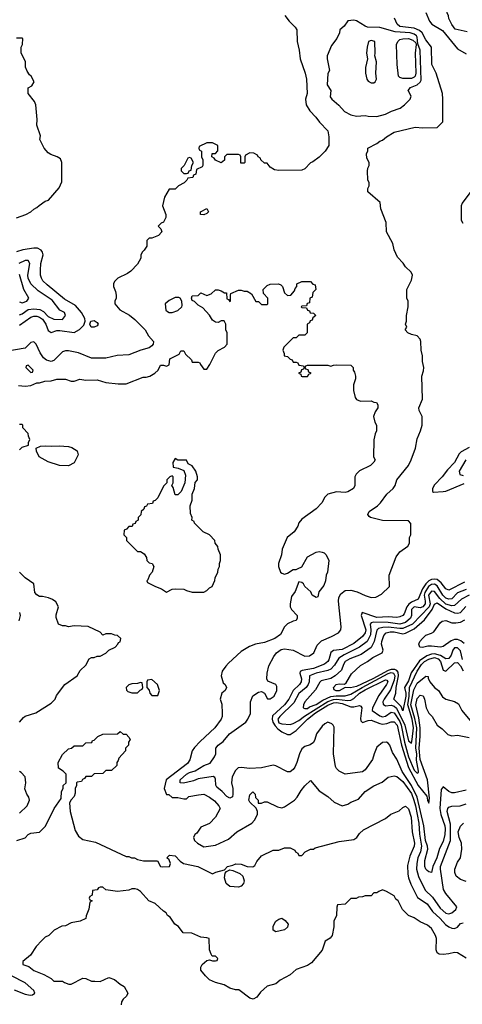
# Model space of a CAD drawing. Header units: inches. Extents: x 2348352 to 2479776, y 460422 to 613655.
# Tile 113 of 256: x 2353952 to 2357023, y 521353 to 528181. Entities that reach past the tile are written whole.
import ezdxf

# ---------------------------------------------------------------- set-up
doc = ezdxf.new("R2010")
doc.units = ezdxf.units.IN
doc.header["$MEASUREMENT"] = 0
doc.layers.add('C3552', color=7, linetype='Continuous')

msp = doc.modelspace()

# ---------------------------------------------------------------- linework, layer by layer
at = {"layer": 'C3552', "color": 4}
for points, elevation in [([(2357058, 528098), (2356974.6, 528114.6), (2356950, 528148), (2356928.7, 528190), (2356928.4, 528208.4), (2356918, 528230), (2356915.3, 528250), (2356915.3, 528270), (2356928, 528310), (2356922, 528330), (2356910, 528355.3), (2356876.4, 528376.4), (2356845.6, 528425.6), (2356839, 528450), (2356849.4, 528570), (2356870, 528604.7), (2356890, 528618), (2356975.3, 528650), (2356989.1, 528670.9), (2357002.7, 528730), (2357010, 528737.3), (2357030, 528744.9)], 132), ([(2356770, 528232), (2356795.6, 528170), (2356811.1, 528150), (2356886.3, 528106.3), (2356990, 527979.5), (2357050, 527945.6)], 136), ([(2355791.3, 528210), (2355821, 528170), (2355864.7, 528130), (2355876, 528110), (2355878, 528030), (2355890.7, 527970.7), (2355897.3, 527910), (2355934, 527810), (2355942.8, 527770), (2355946.8, 527670), (2355936, 527630), (2355941, 527590), (2355964.7, 527550), (2356006.4, 527506.4), (2356031.3, 527470), (2356091, 527410), (2356098, 527370), (2356098, 527310), (2356072, 527270), (2356031.1, 527228.9), (2355985.4, 527194.6), (2355970, 527188), (2355930, 527148), (2355910, 527138), (2355750, 527135.3), (2355720.4, 527140.4), (2355690, 527158), (2355670, 527186), (2355650, 527186), (2355626, 527210), (2355622, 527222), (2355606, 527230), (2355602, 527242), (2355576.4, 527256.4), (2355550, 527258), (2355518, 527242), (2355514, 527230), (2355514, 527190), (2355510, 527186), (2355487.3, 527187.3), (2355486, 527230), (2355482, 527242), (2355470, 527246), (2355390, 527246), (2355374, 527230), (2355372.7, 527207.3), (2355350, 527188), (2355310, 527206), (2355302, 527222), (2355286, 527230), (2355287.3, 527252.7), (2355310, 527254), (2355327.3, 527272.7), (2355326, 527310), (2355290, 527328), (2355250, 527328), (2355198, 527302), (2355194, 527290), (2355198, 527278), (2355214, 527270), (2355214, 527230), (2355222, 527210), (2355222, 527170), (2355218, 527162), (2355178, 527142), (2355174, 527110), (2355158, 527102), (2355152.7, 527087.3), (2355118, 527082), (2355112.7, 527067.3), (2355094, 527050), (2355054, 527030), (2355030, 527006), (2354990, 527006), (2354958, 526950), (2354942, 526890), (2354966, 526830), (2354966, 526810), (2354950, 526778), (2354934, 526770), (2354914, 526750), (2354931.6, 526731.6), (2354938, 526710), (2354915.3, 526684.7), (2354870, 526666), (2354850, 526666), (2354834, 526650), (2354834, 526610), (2354816.9, 526583.1), (2354802, 526570), (2354792.7, 526547.3), (2354791.6, 526528.4), (2354770, 526486), (2354723.6, 526436.4), (2354699.8, 526420.2), (2354634, 526390), (2354610, 526366), (2354602, 526350), (2354602, 526330), (2354616.9, 526296.9), (2354622, 526270), (2354622, 526250), (2354612, 526230), (2354612, 526210), (2354646, 526170), (2354713, 526133), (2354750, 526102.8), (2354822.8, 526030), (2354846.8, 525990), (2354881.6, 525950), (2354878.4, 525930), (2354870, 525919.5), (2354850, 525906), (2354792, 525890), (2354710, 525857.2), (2354628.5, 525851.5), (2354550, 525833.2), (2354450, 525834.5), (2354359, 525870), (2354290, 525885.6), (2354270, 525885.1), (2354250, 525878), (2354190, 525818), (2354170, 525811.2), (2354139.2, 525819.2), (2354116.8, 525836.8), (2354094.3, 525870), (2354066.6, 525930), (2354050, 525946.6), (2354030, 525943.7), (2353990, 525902.9), (2353870, 525883.5)], 144), ([(2357050, 522839.3), (2356970, 522819), (2356950, 522819), (2356930, 522829), (2356890, 522862), (2356876, 522844), (2356868.4, 522710), (2356873.2, 522670), (2356902.2, 522590), (2356904.9, 522570), (2356901.3, 522530), (2356890, 522482.7), (2356865.3, 522434.7), (2356846, 522370), (2356818.7, 522310), (2356810, 522268), (2356790, 522272.7), (2356780.1, 522280.1), (2356769.7, 522289.7), (2356762.4, 522310), (2356764, 522350), (2356783.5, 522430), (2356781.5, 522450), (2356768.9, 522490), (2356755.7, 522590), (2356711.2, 522790), (2356670, 522870.9), (2356606.7, 522966.7), (2356570, 523052.3), (2356540.1, 523100.1), (2356520.9, 523150), (2356510, 523165.2), (2356498, 523170), (2356470, 523169), (2356430, 523135.3), (2356411, 523090), (2356401, 523050), (2356350, 522979), (2356330, 522965.2), (2356209.4, 522949.4), (2356169.4, 522969.4), (2356149.4, 522989.4), (2356143.2, 523003.2), (2356129.3, 523090.7), (2356134.6, 523274.6), (2356128, 523290), (2356118, 523298), (2356090, 523308.7), (2356070, 523299), (2356050, 523282), (2356011.3, 523230), (2356001, 523190), (2355990, 523168.7), (2355967.3, 523152.7), (2355930, 523140.9), (2355910, 523124), (2355893, 523090), (2355875.8, 523030), (2355861.1, 522998.9), (2355850, 522981.2), (2355830, 522966), (2355810, 522966), (2355730, 523007), (2355710, 523011.8), (2355630, 522994), (2355550, 522987.6), (2355490, 522994.7), (2355468, 522992), (2355450, 522974.5), (2355426.5, 522930), (2355422.4, 522890), (2355430.3, 522850), (2355432, 522810), (2355427.7, 522792.3), (2355415.5, 522784.5), (2355410, 522782.7), (2355390, 522795.1), (2355357, 522830), (2355320.1, 522860.1), (2355312.9, 522872.9), (2355310, 522915.3), (2355305.6, 522925.6), (2355293.5, 522933.5), (2355190, 522917.4), (2355157.1, 522902.9), (2355110, 522891), (2355087.2, 522887.2), (2355066.6, 522890), (2355066.3, 522910), (2355110, 522950.2), (2355130, 522961.1), (2355170, 522972.8), (2355230, 523010.3), (2355274.3, 523025.7), (2355303.7, 523070), (2355312.3, 523090), (2355314, 523130), (2355329, 523150), (2355363.2, 523176.8), (2355408.7, 523230), (2355520.9, 523310), (2355535.1, 523330), (2355552.7, 523370), (2355554, 523450), (2355570, 523491.3), (2355610, 523518), (2355630, 523522), (2355650, 523512), (2355671.1, 523471.1), (2355690, 523470.8), (2355717, 523490), (2355736.9, 523530), (2355736.6, 523556.6), (2355728.7, 523570), (2355674.6, 523594.6), (2355668, 523610), (2355669.1, 523649.1), (2355679.7, 523700.3), (2355715.2, 523764.8), (2355734.5, 523790), (2355767, 523813), (2355790, 523817.6), (2355850, 523808.4), (2355930, 523766.7), (2355962, 523770), (2355992.3, 523790), (2356016.1, 523843.9), (2356045.7, 523874.3), (2356116.2, 523903.8), (2356164, 523930), (2356179.3, 523950), (2356182.7, 523970), (2356165.1, 524150), (2356166, 524174), (2356180.1, 524199.9), (2356210, 524222), (2356250, 524226), (2356294.2, 524214.2), (2356350, 524188), (2356390, 524174.8), (2356424, 524176), (2356463.1, 524196.9), (2356518, 524250), (2356515.3, 524330), (2356564.7, 524455.3), (2356590, 524492), (2356646, 524530), (2356658, 524550), (2356658, 524590), (2356666, 524610), (2356667.3, 524687.3), (2356650, 524706), (2356470, 524709.2), (2356386, 524730), (2356376.4, 524736.4), (2356368.7, 524750), (2356378, 524770), (2356435.3, 524810), (2356455.3, 524830), (2356499, 524890), (2356544, 524930), (2356557.2, 524950), (2356569, 524990), (2356649.2, 525090), (2356669, 525130), (2356699, 525210), (2356710, 525274), (2356734, 525330), (2356744, 525370), (2356744, 525430), (2356724, 525470), (2356722, 525490), (2356748, 525550), (2356742, 525710), (2356753.6, 525746.4), (2356755.3, 525770), (2356748, 525810), (2356748, 525850), (2356738, 525890), (2356735.3, 525950), (2356730, 525966), (2356710, 525988), (2356670, 525998), (2356646, 526010), (2356628, 526030), (2356638, 526050), (2356628.7, 526070), (2356635.3, 526090), (2356635.3, 526130), (2356648, 526190), (2356648, 526230), (2356638, 526250), (2356638, 526310), (2356670, 526374), (2356678, 526410), (2356668, 526430), (2356630, 526468), (2356613.2, 526493.2), (2356574.6, 526534.6), (2356550, 526586), (2356542, 526630), (2356498, 526710), (2356494.6, 526774.6), (2356458, 526870), (2356453.6, 526913.6), (2356368, 526988), (2356368, 527010), (2356378, 527030), (2356378, 527050), (2356368, 527070), (2356366, 527130), (2356368.4, 527151.6), (2356378, 527170), (2356378, 527190), (2356360.4, 527220.4), (2356358, 527250), (2356367.3, 527272.7), (2356368.9, 527291.1), (2356430, 527322), (2356450, 527338), (2356470, 527344.7), (2356498, 527370), (2356550, 527401), (2356696.9, 527436.9), (2356750, 527431.3), (2356850, 527434), (2356887.3, 527472.7), (2356889, 527630), (2356885.2, 527670), (2356842.7, 527810), (2356812.3, 527870), (2356809.3, 527990), (2356770, 528042.7), (2356745.7, 528090), (2356726.9, 528106.9), (2356690, 528123.1), (2356590, 528134.2), (2356571.3, 528151.3), (2356552.7, 528192.7)], 144), ([(2353930, 526808), (2353994, 526830), (2354030, 526848), (2354050, 526868), (2354070, 526878), (2354086.4, 526893.6), (2354130, 526922), (2354152, 526930), (2354225.4, 527014.6), (2354243.6, 527056.4), (2354244.7, 527190), (2354235.3, 527215.3), (2354211.3, 527231.3), (2354167.1, 527247.1), (2354150, 527258), (2354121, 527290), (2354092, 527350), (2354096.9, 527376.9), (2354071, 527450), (2354074, 527490), (2354064.7, 527590), (2354054.8, 527614.8), (2354011.3, 527670), (2354012, 527708), (2354036.9, 527723.1), (2354052, 527750), (2354032, 527790), (2354019.6, 527799.6), (2354003.6, 527823.6), (2353992.7, 527852.7), (2353991.6, 527891.6), (2353962, 527950), (2353962, 527990), (2353972, 528010), (2353974, 528050), (2353970, 528054), (2353930, 528054)], 136), ([(2357082, 526990), (2357022, 526910), (2357015.3, 526890), (2357015.3, 526790), (2357028, 526770)], 136), ([(2353950, 526063.6), (2354030, 526118.7), (2354050, 526124.7), (2354070, 526125.1), (2354090, 526118.9), (2354110, 526104.2), (2354133, 526070), (2354150, 526026.6), (2354170, 526012), (2354210, 526025.1), (2354230, 526025.7), (2354330, 526012.3), (2354368.2, 526031.8), (2354396.8, 526063.2), (2354406.8, 526090), (2354404, 526110), (2354382, 526150), (2354339.6, 526199.6), (2354263, 526243), (2354141.8, 526341.8), (2354113.4, 526370), (2354103, 526390), (2354096.3, 526410), (2354095.9, 526444.1), (2354099.1, 526490), (2354114, 526550), (2354110.7, 526570), (2354102, 526582), (2354076.4, 526596.4), (2354050, 526598), (2353974.7, 526585.3), (2353930, 526570.8)], 136), ([(2353950, 526135.1), (2353970, 526142), (2354010, 526172.4), (2354050, 526177.2), (2354092.5, 526172.5), (2354117, 526157), (2354150, 526123.5), (2354190, 526105.6), (2354250, 526102), (2354271, 526130), (2354262, 526150), (2354230, 526166), (2354177, 526237), (2354081.1, 526301.1), (2354028.9, 526348.9), (2354010.4, 526390), (2354008.8, 526410), (2354021.3, 526490), (2354012, 526512), (2353990, 526512.4), (2353945.2, 526490)], 132), ([(2353950, 526224.2), (2353970, 526217.6), (2354002, 526230), (2354014.8, 526250), (2353980.8, 526310), (2353950, 526414)], 128), ([(2353944.7, 525644.7), (2353990, 525639), (2354030, 525645.2), (2354070, 525662), (2354090, 525662), (2354126, 525674), (2354170, 525677.2), (2354210, 525689), (2354270, 525689), (2354310, 525674), (2354330, 525674), (2354370, 525688.7), (2354410, 525682), (2354490, 525682.7), (2354550, 525666), (2354636.5, 525656.5), (2354690, 525657.2), (2354810, 525702), (2354830, 525702), (2354854, 525710), (2354890.9, 525729.1), (2354912, 525750), (2354930, 525786), (2354950, 525786), (2354970, 525778), (2354990, 525788), (2354994, 525830), (2355058, 525862), (2355070, 525886), (2355090, 525886), (2355102, 525862), (2355143.1, 525823.1), (2355150, 525806), (2355190, 525806), (2355202, 525802), (2355206, 525790), (2355230, 525758), (2355250, 525758), (2355271.3, 525790), (2355310, 525868), (2355330, 525888), (2355374, 525910), (2355392, 525930), (2355392, 526010), (2355382, 526030), (2355382, 526070), (2355370, 526094), (2355350, 526094), (2355330, 526082), (2355310, 526084.7), (2355290, 526098), (2355270, 526132), (2355223.6, 526183.6), (2355190, 526202), (2355166, 526226), (2355150, 526234), (2355144.7, 526250), (2355150, 526266), (2355191.6, 526268.4), (2355210, 526286), (2355250, 526268), (2355279.8, 526280.2), (2355310, 526308), (2355330, 526308), (2355350, 526302), (2355374, 526286), (2355386, 526286), (2355390, 526246), (2355402, 526242), (2355410, 526226), (2355414, 526230), (2355414, 526270), (2355418, 526282), (2355470, 526306), (2355490, 526306), (2355510, 526298), (2355530, 526298), (2355560.4, 526280.4), (2355590, 526228), (2355610, 526226), (2355630, 526206), (2355670, 526206), (2355674, 526210), (2355674, 526250), (2355643.6, 526283.6), (2355642, 526310), (2355670, 526338), (2355690, 526348), (2355748.9, 526348.9), (2355763.1, 526343.1), (2355775.3, 526330), (2355790, 526286), (2355810, 526268), (2355834, 526270), (2355859.6, 526300.4), (2355863.6, 526316.4), (2355874, 526330), (2355874, 526350), (2355910, 526366), (2355970, 526366), (2355987.3, 526347.3), (2356002, 526342), (2356006, 526310), (2355986, 526290), (2355982, 526258), (2355966, 526250), (2355962, 526218), (2355947.3, 526212.7), (2355942, 526198), (2355910, 526194), (2355906, 526190), (2355910, 526186), (2355942, 526182), (2355950, 526166), (2355962, 526162), (2355967.3, 526147.3), (2355990, 526146), (2356006, 526130), (2355987.3, 526112.7), (2355982, 526098), (2355967.3, 526092.7), (2355962, 526078), (2355946, 526070), (2355946, 526010), (2355930, 525994), (2355890, 525994), (2355870, 525974), (2355850, 525974), (2355786, 525910), (2355778, 525890), (2355787.3, 525867.3), (2355788, 525850), (2355810, 525846), (2355830, 525826), (2355842, 525822), (2355850, 525806), (2355870, 525806), (2355882, 525802), (2355890, 525786), (2355922, 525782), (2355926, 525770), (2355922, 525758), (2355907.3, 525752.7), (2355902, 525738), (2355886, 525730), (2355902, 525722), (2355906, 525710), (2355912.7, 525707.3), (2355950, 525706), (2355958, 525722), (2355974, 525730), (2355958, 525738), (2355952.7, 525752.7), (2355938, 525758), (2355934, 525770), (2355938, 525782), (2355950, 525786), (2356090, 525786), (2356110, 525778), (2356130, 525786), (2356152.7, 525787.3), (2356250, 525786), (2356266, 525770), (2356266, 525750), (2356276.4, 525736.4), (2356282, 525710), (2356282, 525690), (2356268.7, 525650), (2356268.7, 525610), (2356280.2, 525560.2), (2356290, 525548), (2356316.4, 525536.4), (2356390, 525538), (2356410, 525528), (2356427.3, 525527.3), (2356438, 525510), (2356438, 525490), (2356418, 525462), (2356408, 525430), (2356415.3, 525390), (2356428.7, 525370), (2356428.7, 525330), (2356418, 525310), (2356408.4, 525268.4), (2356406, 525150), (2356418, 525130), (2356410, 525114), (2356386, 525090), (2356310, 525052), (2356288, 525030), (2356278, 525010), (2356278, 524950), (2356268, 524930), (2356230, 524906.8), (2356210, 524902.8), (2356150, 524906.8), (2356089.4, 524890.6), (2356069, 524870), (2356048.7, 524830), (2356008.7, 524790), (2355910, 524718), (2355890, 524691.3), (2355882.7, 524670), (2355857.2, 524630), (2355809.2, 524590), (2355773.2, 524510), (2355769, 524470), (2355749, 524410), (2355748.7, 524390), (2355762, 524350), (2355770, 524342), (2355790, 524335.3), (2355810, 524342), (2355850, 524368), (2355870, 524368), (2355885.4, 524374.6), (2355910, 524388), (2355950, 524455.3), (2356010, 524489), (2356030, 524493.2), (2356050, 524489), (2356064, 524484), (2356078, 524470), (2356098, 524430), (2356088.7, 524350), (2356079, 524330), (2356074, 524290), (2356063.1, 524256.9), (2356027.3, 524212.7), (2356022, 524178), (2356010, 524174), (2355982, 524190), (2355972.7, 524212.7), (2355931.6, 524251.6), (2355922, 524270), (2355910, 524278), (2355890, 524282), (2355863.1, 524216.9), (2355838, 524182), (2355829.3, 524130), (2355829.4, 524109.4), (2355837.2, 524090), (2355878, 524050), (2355878, 524030), (2355870, 524014), (2355850, 524011.3), (2355809.4, 523990.6), (2355789, 523970), (2355761.5, 523918.5), (2355722, 523890), (2355650, 523862.8), (2355589.4, 523850.6), (2355546.6, 523833.4), (2355490, 523801), (2355400.7, 523719.3), (2355382.5, 523697.5), (2355357.5, 523662.5), (2355349.2, 523630), (2355363.7, 523583.7), (2355378, 523570), (2355388, 523550), (2355378, 523530), (2355355.3, 523510), (2355342, 523470), (2355353.6, 523433.6), (2355357.2, 523370), (2355357.2, 523350), (2355349.2, 523330), (2355305.2, 523270), (2355203.3, 523176.7), (2355164.8, 523135.2), (2355149.2, 523110), (2355132.1, 523047.9), (2355117.5, 523022.5), (2354969, 522910), (2354954, 522850), (2354970, 522808.7), (2354988, 522808), (2355010, 522788), (2355050, 522788), (2355090, 522778), (2355110, 522778), (2355126.8, 522793.2), (2355193.2, 522806.8), (2355230, 522809.4), (2355269, 522790), (2355303.3, 522763.3), (2355334, 522730), (2355344, 522710), (2355310, 522651), (2355270, 522606), (2355210, 522582), (2355180.4, 522539.6), (2355168, 522530), (2355158, 522510), (2355166, 522490), (2355186, 522470), (2355230, 522445.2), (2355310, 522457.2), (2355402, 522498), (2355458, 522550), (2355562, 522610), (2355582, 522630), (2355602, 522670), (2355602, 522690), (2355592.7, 522712.7), (2355550, 522754), (2355542, 522770), (2355550, 522806), (2355570, 522826), (2355586, 522810), (2355587.3, 522787.3), (2355606, 522770), (2355607.3, 522747.3), (2355630, 522748), (2355650, 522758), (2355670, 522758), (2355742, 522722), (2355770, 522715.3), (2355790, 522722), (2355858, 522770), (2355878, 522790), (2355904.5, 522835.5), (2355930, 522868), (2355970, 522906), (2356030, 522834), (2356090, 522795.3), (2356134.6, 522754.6), (2356190, 522728.7), (2356230, 522742), (2356250, 522755.3), (2356303.5, 522776.5), (2356350, 522829.2), (2356410, 522869.2), (2356467.1, 522892.9), (2356510, 522928.7), (2356550, 522937.2), (2356570, 522932.7), (2356610, 522898.4), (2356670, 522815.8), (2356687.9, 522770), (2356697.5, 522730), (2356721.8, 522610), (2356726.5, 522533.5), (2356740.8, 522450), (2356733.1, 522410), (2356715.1, 522370), (2356707.2, 522330), (2356706, 522290), (2356719, 522239), (2356765.2, 522145.2), (2356816.6, 522096.6), (2356870, 522019.6), (2356910, 521985.6), (2356930, 521979.5), (2356950, 521986.6), (2356978, 522010), (2356984.7, 522030), (2356910, 522120.7), (2356892.7, 522150), (2356871.6, 522290), (2356871.8, 522310), (2356940.8, 522490), (2356941.8, 522601.8), (2356918.4, 522690), (2356923, 522710), (2356930, 522719.3), (2356950, 522727), (2357009.6, 522729.6), (2357050, 522743.6)], 148), ([(2353950, 525198), (2353970, 525218), (2354014, 525230), (2354014, 525250), (2354022, 525270), (2354012.7, 525292.7), (2354011.6, 525311.6), (2353974, 525350), (2353974, 525370), (2353970, 525374), (2353950, 525374)], 148), ([(2357070, 525215.5), (2357016, 525184), (2357000.7, 525170), (2356969.5, 525110), (2356920.1, 525059.9), (2356883.7, 525010), (2356830, 524954.9), (2356816.9, 524930), (2356816, 524910), (2356824, 524904), (2356890, 524908.7), (2356910, 524912.4), (2357036.2, 524963.8)], 136), ([(2357047.8, 525130), (2357002.4, 525050), (2357007.1, 525027.1), (2357030, 525019.7)], 132), ([(2353950.8, 523310), (2353977.5, 523342.5), (2353990, 523352.3), (2354064.5, 523375.5), (2354170, 523442), (2354198, 523470), (2354206.4, 523493.6), (2354264.7, 523570), (2354351.3, 523630), (2354371.6, 523668.4), (2354410, 523706), (2354434, 523750), (2354450, 523758), (2354470, 523758), (2354490, 523768), (2354510, 523768), (2354550, 523788), (2354570, 523808), (2354614, 523830), (2354634, 523850), (2354638, 523862), (2354650, 523866), (2354654, 523890), (2354631.3, 523911.3), (2354612.7, 523912.7), (2354590, 523922), (2354550, 523922), (2354530, 523914), (2354510, 523934), (2354427.3, 523972.7), (2354330, 523978), (2354290, 523971.3), (2354270, 523978), (2354250, 523978), (2354222, 523990), (2354204.7, 524035.3), (2354205.4, 524054.6), (2354222, 524110), (2354203.6, 524143.6), (2354179.6, 524159.6), (2354151.1, 524171.1), (2354110, 524182), (2354090, 524182), (2354070, 524192), (2354058, 524210), (2354051.3, 524270), (2353990, 524311.3), (2353951.3, 524350)], 148), ([(2357038.6, 524281.4), (2356930, 524224.9), (2356910, 524234.4), (2356876.5, 524276.5), (2356850, 524298.5), (2356830, 524302.6), (2356810, 524299.3), (2356791, 524289), (2356770.4, 524269.6), (2356746.2, 524233.8), (2356716.8, 524163.2), (2356670, 524142.6), (2356651.7, 524128.3), (2356638.4, 524110), (2356619.8, 524060.2), (2356610, 524048.7), (2356590, 524039.5), (2356570, 524036.5), (2356510, 524040.7), (2356430, 524034.5), (2356328.7, 524070), (2356320.5, 524050), (2356353.6, 523950), (2356349.7, 523930), (2356330, 523903.7), (2356270, 523855.3), (2356190, 523812.8), (2356130, 523805.7), (2356110, 523794), (2356097.3, 523742.7), (2356089.7, 523730), (2356068.2, 523711.8), (2355990, 523682.3), (2355911.2, 523668.8), (2355899.3, 523660.7), (2355895.6, 523650), (2355907.2, 523610), (2355904.4, 523590), (2355892.6, 523570), (2355849.7, 523530), (2355819.7, 523470), (2355788.7, 523430), (2355706.3, 523353.7), (2355704.7, 523330), (2355709.2, 523310), (2355723.9, 523283.9), (2355743.3, 523263.3), (2355770, 523243.5), (2355810, 523224.5), (2355830, 523224.2), (2355870, 523251.2), (2355949.1, 523330), (2356004.9, 523375.1), (2356090, 523427.6), (2356130, 523443), (2356150, 523445.7), (2356190, 523440.2), (2356250, 523416.4), (2356270, 523415.4), (2356310, 523426), (2356320.2, 523420.2), (2356326, 523410), (2356316.3, 523336.3), (2356320.1, 523320.1), (2356330, 523307.3), (2356370, 523322), (2356390, 523322.6), (2356450, 523299.8), (2356470, 523296.8), (2356499.2, 523300.8), (2356530, 523313), (2356550, 523313), (2356571.5, 523290), (2356601.1, 523150), (2356650, 522995.8), (2356718.1, 522870), (2356776.6, 522796.6), (2356780.9, 522770), (2356790, 522748.7), (2356796.1, 522783.9), (2356782.7, 522910), (2356730.8, 523050), (2356725.1, 523130), (2356732, 523210), (2356730.2, 523270), (2356720.6, 523340.6), (2356701.1, 523430), (2356710, 523473.2), (2356730, 523496), (2356751.3, 523491.3), (2356762, 523470), (2356771.8, 523410), (2356790, 523373.2), (2356813.2, 523350), (2356850, 523288.7), (2356884.7, 523264.7), (2356923.2, 523223.2), (2356950, 523216), (2356990, 523219.3), (2357070, 523204)], 136), ([(2357050, 524230.3), (2356990, 524205.7), (2356950, 524164.2), (2356930, 524162.8), (2356910, 524170.3), (2356887.2, 524190), (2356850, 524254.9), (2356830, 524267.3), (2356810, 524265.6), (2356789.9, 524250.1), (2356763.7, 524210), (2356759.1, 524190), (2356766.6, 524150), (2356765.7, 524130), (2356750, 524110.3), (2356730, 524102.3), (2356690, 524110.2), (2356678.9, 524101.1), (2356669.8, 524090), (2356671.1, 524050), (2356664, 524030), (2356630, 524001.8), (2356590, 523988.6), (2356510, 524001.5), (2356410, 524002.8), (2356390, 523999.3), (2356384.4, 523990), (2356389, 523950), (2356385.2, 523914.8), (2356363.5, 523870), (2356310, 523828.9), (2356202.8, 523777.2), (2356165.7, 523754.3), (2356135.7, 523704.3), (2356110, 523677.6), (2356090, 523668.8), (2356009.2, 523650), (2355962.9, 523630), (2355960.5, 523590), (2355954, 523570), (2355939.6, 523550), (2355890, 523508.2), (2355855.3, 523444.7), (2355756.3, 523350), (2355744, 523330), (2355750, 523304.7), (2355770, 523298), (2355830, 523294.7), (2355850, 523301.3), (2355890, 523322), (2355928.2, 523351.8), (2356090, 523453.5), (2356130, 523467.5), (2356150, 523469.3), (2356230, 523461.1), (2356250, 523463.1), (2356270, 523474.7), (2356310.3, 523510), (2356350, 523533.8), (2356490, 523602.9), (2356500.4, 523600.4), (2356506.6, 523590), (2356496.9, 523570), (2356445, 523495), (2356399.7, 523410), (2356398, 523390), (2356450, 523353.3), (2356470, 523345.7), (2356490, 523351.3), (2356530, 523379.7), (2356550, 523374.3), (2356590, 523314), (2356600.2, 523290), (2356621.5, 523170), (2356650, 523069.6), (2356690, 522977.6), (2356710, 522955.1), (2356718.7, 522961.3), (2356720.4, 522970), (2356705.2, 523045.2), (2356708.1, 523090), (2356702, 523130), (2356706.9, 523270), (2356695, 523335), (2356666.3, 523430), (2356686.9, 523533.1), (2356710, 523579.6), (2356770, 523628), (2356786, 523626), (2356786, 523614), (2356797.2, 523590), (2356830, 523549.2), (2356859, 523530), (2356885.6, 523485.6), (2356910, 523469), (2356970, 523454), (2356998, 523438), (2357021.2, 523390), (2357086.6, 523310)], 132), ([(2357070, 524191.6), (2357016.8, 524163.2), (2356970, 524118.3), (2356950, 524115.5), (2356910, 524127.6), (2356866.4, 524166.4), (2356830, 524215.8), (2356810, 524218.7), (2356789.8, 524190), (2356799.5, 524130), (2356793.8, 524110), (2356677.4, 523990), (2356610, 523959.8), (2356590, 523958.4), (2356510, 523968.6), (2356472.7, 523967.3), (2356441.2, 523958.8), (2356430, 523946.8), (2356412, 523870), (2356391.8, 523828.2), (2356321, 523779), (2356242.7, 523750), (2356210, 523730.3), (2356198, 523710), (2356184.2, 523670), (2356142, 523630), (2356110, 523613.4), (2356043.9, 523596.1), (2356033.9, 523586.1), (2356005, 523535), (2355930, 523450.8), (2355920.9, 523430), (2355919, 523410), (2355930, 523404.5), (2355950, 523404.7), (2355963.8, 523416.2), (2356010, 523432.4), (2356056.6, 523463.4), (2356110, 523486.7), (2356147.4, 523492.6), (2356210, 523493.5), (2356250, 523503.8), (2356329.3, 523550.7), (2356510, 523646.3), (2356530, 523653.2), (2356546.6, 523650), (2356555.9, 523630), (2356550, 523600.4), (2356525.6, 523534.4), (2356481.7, 523470), (2356473, 523450), (2356474, 523434), (2356490, 523422.4), (2356530, 523427), (2356550, 523421.6), (2356566.4, 523406.4), (2356623.4, 523290), (2356650, 523179.3), (2356670, 523165.2), (2356676.5, 523190), (2356684.4, 523270), (2356674.8, 523330), (2356644.7, 523430), (2356654.7, 523490), (2356657.7, 523550), (2356710, 523662.4), (2356740.2, 523710), (2356761.5, 523730), (2356790, 523746.8), (2356830, 523758.6), (2356856.4, 523750), (2356872.9, 523730), (2356890, 523669.4), (2356910, 523664.5), (2356970, 523721.6), (2356990, 523722.9), (2357010, 523699.6), (2357030, 523666.6)], 128), ([(2357024.7, 523744.7), (2357010, 523805.6), (2356990, 523826.4), (2356970, 523825.7), (2356957.6, 523810), (2356945.3, 523774.7), (2356928.9, 523751.1), (2356910, 523748.2), (2356872.9, 523772.9), (2356830, 523784.3), (2356810, 523782.5), (2356777.4, 523770), (2356725.3, 523734.7), (2356668.4, 523651.7), (2356650, 523596.3), (2356621.2, 523550), (2356630.7, 523510.7), (2356630.8, 523490), (2356611.1, 523388.9), (2356599, 523419), (2356547.6, 523470), (2356561, 523510), (2356564, 523550), (2356581.1, 523630), (2356577.4, 523657.4), (2356568.8, 523668.8), (2356554.6, 523674.6), (2356530, 523675.4), (2356510, 523668.8), (2356403.2, 523610), (2356290, 523557.1), (2356248.3, 523548.3), (2356210, 523549.4), (2356170, 523527.6), (2356147.7, 523527.7), (2356134.8, 523534.8), (2356129.4, 523550), (2356148.8, 523571.2), (2356170, 523575.8), (2356205.6, 523574.4), (2356217.5, 523582.5), (2356255.6, 523644.4), (2356316.1, 523703.9), (2356366, 523730), (2356402.2, 523757.8), (2356466.6, 523790), (2356473.6, 523810), (2356461.6, 523850), (2356464.7, 523870), (2356478, 523910), (2356494.5, 523930), (2356522.6, 523937.4), (2356550, 523937.3), (2356610, 523922.3), (2356630, 523926), (2356690, 523958.2), (2356760.9, 524019.1), (2356815.3, 524090), (2356831, 524129), (2356843.9, 524136.1), (2356850, 524136.5), (2356910, 524094.8), (2356970, 524068.4), (2356990, 524065.4), (2357009.8, 524070.2), (2357047.8, 524112.2)], 124), ([(2353950.7, 524070.7), (2353956, 524050), (2353946.4, 524013.6)], 144), ([(2357035.9, 523855.9), (2357014, 523874), (2356990, 523883.2), (2356970, 523883.2), (2356945.6, 523874.4), (2356890, 523834.5), (2356872, 523830), (2356810, 523836.9), (2356783.9, 523836.1), (2356747.5, 523827.5), (2356728, 523830), (2356721.2, 523850), (2356729.2, 523870), (2356746, 523890), (2356770, 523913), (2356810, 523926), (2356824.7, 523935.3), (2356870, 523998.8), (2356884, 524010), (2356910, 524014.4), (2356950, 523999.5), (2356977.8, 523997.8), (2357010, 524003.6), (2357040.6, 524019.4)], 116), ([(2353931.1, 522488.9), (2353990, 522508.7), (2354012, 522530), (2354030, 522539), (2354090, 522548), (2354131.1, 522588.9), (2354192, 522710), (2354239.6, 522780.4), (2354242, 522830), (2354254, 522850), (2354254, 522870), (2354274, 522890), (2354274, 522950), (2354254, 522970), (2354222, 522990), (2354218, 523030), (2354250, 523086), (2354290, 523126), (2354311.6, 523128.4), (2354330, 523146), (2354390, 523146), (2354410, 523166), (2354451.6, 523168.4), (2354458, 523182), (2354470, 523186), (2354494, 523210), (2354530, 523226), (2354630, 523228), (2354650, 523246), (2354670, 523226), (2354690, 523226), (2354710, 523206), (2354718, 523190), (2354706, 523170), (2354706, 523150), (2354686, 523130), (2354686, 523110), (2354640.4, 523059.6), (2354636.4, 523043.6), (2354626, 523030), (2354626, 523010), (2354590, 522974), (2354550, 522974), (2354530, 522954), (2354468.4, 522951.6), (2354450, 522934), (2354410, 522934), (2354402, 522918), (2354387.3, 522912.7), (2354382, 522898), (2354350, 522894), (2354346, 522890), (2354346, 522870), (2354338, 522850), (2354336.4, 522816.4), (2354330, 522794), (2354308.7, 522771.3), (2354298, 522750), (2354302, 522690), (2354338, 522558), (2354360.2, 522520.2), (2354390, 522495.3), (2354478.6, 522478.6), (2354690, 522378), (2354710, 522378), (2354728.9, 522368.9), (2354748.4, 522368.4), (2354770, 522358), (2354811.6, 522348.4), (2354907.3, 522347.3), (2354928, 522310), (2354945.6, 522305.6), (2354991.3, 522310), (2354998, 522330), (2354990, 522354), (2354974, 522370), (2354992, 522388), (2355030, 522384), (2355065.4, 522345.4), (2355089.6, 522329.6), (2355188, 522310), (2355290, 522258), (2355314, 522270), (2355374, 522286), (2355394, 522310), (2355430, 522318), (2355451.6, 522328.4), (2355490, 522324), (2355530, 522309), (2355570, 522306), (2355583.6, 522316.4), (2355596.9, 522343.1), (2355630, 522382), (2355710, 522422), (2355750, 522422), (2355790, 522438), (2355830, 522438), (2355862, 522422), (2355866, 522410), (2355882, 522402), (2355890, 522386), (2355910, 522386), (2355934, 522410), (2355970, 522428), (2355990, 522428.7), (2356002.8, 522437.2), (2356170, 522481.2), (2356270, 522495.3), (2356292, 522510), (2356310, 522538), (2356336.9, 522563.1), (2356490, 522642), (2356527.1, 522672.9), (2356585.4, 522694.6), (2356610, 522718), (2356630, 522728), (2356650, 522708.7), (2356669.4, 522650), (2356675.1, 522550), (2356691.1, 522470), (2356689.5, 522450), (2356660.1, 522379.9), (2356643.9, 522316.1), (2356644.8, 522255.2), (2356649.7, 522229.7), (2356666.5, 522186.5), (2356713.1, 522093.1), (2356779.5, 522050), (2356816.2, 521996.2), (2356870, 521947.3), (2356906.1, 521906.1), (2356930, 521889.4), (2356950, 521880.9), (2356970, 521879.3), (2356990, 521889.2), (2357010, 521912.7), (2357030, 521919.3)], 152), ([(2353950, 522678), (2354004.7, 522730), (2354021, 522770), (2354016, 522790), (2354001, 522810), (2353987.1, 522847.1), (2353994, 522890), (2353990, 522931), (2353961.4, 522961.4), (2353950, 522966.8)], 148), ([(2357050, 522204.7), (2357010, 522218), (2356981.4, 522241.4), (2356971.6, 522268.4), (2356971.3, 522290), (2356990, 522338), (2357011, 522369), (2357020.7, 522430), (2357018.8, 522470), (2357002, 522510), (2356995.5, 522550), (2357010, 522588.7), (2357030.9, 522609.1)], 152), ([(2357050, 521673.2), (2356990, 521709.2), (2356970, 521712.7), (2356930, 521702.7), (2356890, 521699), (2356862, 521702), (2356849.4, 521709.4), (2356841.2, 521730), (2356843.7, 521810), (2356838, 521830), (2356810, 521879), (2356782, 521902), (2356730, 521925.2), (2356690, 521954), (2356649, 521969), (2356608, 522010), (2356578, 522070), (2356563.1, 522083.1), (2356550, 522106), (2356496.4, 522136.4), (2356470, 522146), (2356443.6, 522136.4), (2356430, 522126), (2356410, 522126), (2356390, 522106), (2356350, 522106), (2356330, 522098), (2356303.6, 522096.4), (2356287.3, 522087.3), (2356250, 522086), (2356210, 522048), (2356158, 522042), (2356152.7, 522027.3), (2356151.3, 521970), (2356131.3, 521930), (2356131.3, 521890), (2356121, 521830), (2356107.1, 521812.9), (2356071.3, 521790), (2356050.9, 521729.1), (2355978, 521642), (2355950, 521621.2), (2355870, 521594), (2355830, 521557.2), (2355759.8, 521520.2), (2355730, 521495.3), (2355670, 521479), (2355623.5, 521436.5), (2355598, 521402), (2355571.1, 521388.9), (2355550, 521395.3), (2355472.9, 521452.9), (2355450, 521454), (2355410, 521465.2), (2355370, 521489), (2355310, 521504), (2355270, 521524), (2355242, 521550), (2355208, 521590), (2355208.7, 521610), (2355218, 521630), (2355250, 521658), (2355270, 521662), (2355290, 521654), (2355310, 521654), (2355322, 521658), (2355326, 521670), (2355310, 521686), (2355287.3, 521687.3), (2355280.4, 521700.4), (2355268.7, 521730), (2355266, 521810), (2355250, 521815.3), (2355210, 521818), (2355147.3, 521847.3), (2355086, 521850), (2355052.9, 521892.9), (2355029.3, 521909.3), (2354996.5, 521956.5), (2354978, 521970), (2354968.4, 521988.4), (2354950, 521998), (2354892.5, 522052.5), (2354848, 522070), (2354790, 522135.3), (2354770, 522149), (2354753.6, 522153.6), (2354730, 522154), (2354710, 522144), (2354630, 522135.3), (2354550, 522146), (2354530, 522166), (2354510, 522166), (2354498, 522162), (2354490, 522146), (2354458, 522142), (2354454, 522110), (2354438, 522102), (2354434, 522090), (2354438, 522078), (2354454, 522070), (2354438, 522062), (2354432.7, 522012.7), (2354412.7, 521967.3), (2354411.1, 521948.9), (2354371.1, 521928.9), (2354310, 521918), (2354270, 521898), (2354245.4, 521894.6), (2354191.6, 521868.4), (2354154, 521830), (2354130, 521818), (2354105.4, 521794.6), (2354066.4, 521753.6), (2354026.4, 521693.6), (2353974, 521650), (2353974, 521630), (2354015.3, 521615.3), (2354050, 521586.8), (2354119.8, 521559.8), (2354171.6, 521531.6), (2354190, 521514), (2354250, 521514), (2354263.6, 521503.6), (2354292.7, 521492.7), (2354310, 521492), (2354390, 521534), (2354411.6, 521531.6), (2354450, 521514), (2354472.7, 521512.7), (2354510, 521512), (2354570, 521538), (2354610, 521524.7), (2354650, 521492), (2354676.9, 521476.9), (2354702, 521430), (2354694, 521410), (2354670, 521388), (2354658, 521370), (2354656, 521350)], 156), ([(2353913.6, 521453.6), (2353990, 521423.9), (2354024.1, 521415.9), (2354042, 521418), (2354056, 521430), (2354050.5, 521450), (2353990, 521503), (2353894.8, 521550)], 152)]:
    msp.add_lwpolyline(points, dxfattribs=dict(at, elevation=elevation))
for points, elevation in [([(2356270, 528179), (2356230, 528174), (2356203.6, 528136.4), (2356174, 528110), (2356172, 528090), (2356152, 528050), (2356116.8, 528003.2), (2356084.7, 527930), (2356084.7, 527910), (2356101, 527830), (2356091.1, 527808.9), (2356086, 527730), (2356111, 527690), (2356107.1, 527647.1), (2356118, 527630), (2356167.5, 527587.5), (2356205.2, 527545.2), (2356250, 527521), (2356290, 527511.3), (2356350, 527518), (2356370, 527511.3), (2356430, 527511), (2356490, 527526.8), (2356532.1, 527547.9), (2356591.9, 527568.1), (2356622, 527590), (2356662, 527630), (2356668.7, 527650), (2356648.7, 527690), (2356664, 527710), (2356710, 527730.7), (2356731.1, 527748.9), (2356737.1, 527762.9), (2356731.1, 527970), (2356714.5, 528014.5), (2356710, 528059), (2356704.5, 528070), (2356690, 528080.5), (2356662, 528090), (2356557.6, 528097.6), (2356450, 528126.6), (2356366, 528130), (2356350, 528135.3), (2356290, 528174)], 148), ([(2356390, 528037.2), (2356372, 528030), (2356362.8, 527990), (2356358.8, 527950), (2356366, 527910), (2356351, 527850), (2356351, 527810), (2356360.7, 527770), (2356370, 527756), (2356390, 527744), (2356410, 527744), (2356419, 527750), (2356429, 527770), (2356424, 527810), (2356428.9, 527888.9), (2356415.3, 527930), (2356419, 527950), (2356415.3, 528030)], 152), ([(2356610, 527773), (2356590, 527781.3), (2356581.3, 527790), (2356571.1, 527870), (2356567.1, 528010), (2356575.6, 528030), (2356590, 528043.1), (2356610, 528048.7), (2356650.4, 528050.4), (2356679.6, 528039.6), (2356699.8, 528019.8), (2356702.8, 528010), (2356696.3, 527950), (2356700.5, 527810), (2356696.3, 527790), (2356690, 527782.7), (2356670, 527773.6)], 148), ([(2355130, 527226), (2355118, 527222), (2355094, 527170), (2355072, 527150), (2355072.7, 527132.7), (2355090, 527114), (2355110, 527114), (2355122, 527118), (2355127.3, 527132.7), (2355142, 527138), (2355146, 527170), (2355158, 527190), (2355142, 527222)], 144), ([(2355230, 526828.7), (2355206, 526830), (2355206, 526850), (2355250, 526871.3), (2355262, 526850), (2355250, 526838)], 144), ([(2355055.3, 526255.3), (2355030, 526255.3), (2354990, 526234), (2354961, 526210), (2354966.8, 526166.8), (2354976.9, 526156.9), (2354990, 526151.3), (2355010, 526151), (2355050, 526164.7), (2355078, 526190), (2355080.4, 526199.6), (2355078, 526230), (2355066, 526250)], 148), ([(2354470, 526049), (2354448, 526050), (2354438, 526070), (2354446, 526090), (2354470, 526094.8), (2354490, 526082), (2354496, 526070), (2354490, 526058)], 136), ([(2354010, 525786), (2353998, 525782), (2353994, 525770), (2354030, 525734), (2354042, 525738), (2354046, 525750)], 148), ([(2354290, 525088), (2354228.9, 525088.9), (2354150, 525115.3), (2354088, 525150), (2354068, 525190), (2354066, 525210), (2354096.4, 525223.6), (2354130, 525226), (2354170, 525222.8), (2354227.1, 525227.1), (2354290, 525221), (2354314.4, 525214.4), (2354351.1, 525191.1), (2354356.9, 525163.1), (2354330, 525108)], 148), ([(2355030, 525138), (2355014, 525110), (2355018, 525078), (2355051.6, 525071.6), (2355090, 525054), (2355103.6, 525023.6), (2355098, 524970), (2355072, 524910), (2355050, 524886), (2355030, 524886), (2355016.4, 524936.4), (2355008, 524950), (2355018, 524970), (2355018, 525010), (2355010, 525018), (2354994, 525010), (2354974, 524990), (2354974, 524970), (2354950, 524946), (2354910, 524866), (2354892.7, 524847.3), (2354878, 524842), (2354872.7, 524827.3), (2354838, 524822), (2354832.7, 524807.3), (2354818, 524802), (2354812.7, 524787.3), (2354794, 524770), (2354792.7, 524747.3), (2354774, 524730), (2354774, 524710), (2354758, 524702), (2354752.7, 524687.3), (2354738, 524682), (2354732.7, 524667.3), (2354710, 524666), (2354692.7, 524647.3), (2354678, 524642), (2354674, 524610), (2354694, 524590), (2354694, 524570), (2354770, 524494), (2354790, 524494), (2354816.9, 524476.9), (2354831.6, 524451.6), (2354834, 524430), (2354850, 524414), (2354871.1, 524411.1), (2354882, 524390), (2354870.8, 524349.2), (2354852, 524330), (2354842, 524298), (2354834, 524290), (2354838, 524278), (2354894, 524250), (2354935.3, 524235.3), (2354970, 524212), (2355010, 524232), (2355030, 524234), (2355090, 524232), (2355110, 524222), (2355150, 524212), (2355230, 524212), (2355250, 524222), (2355270, 524242), (2355288.4, 524251.6), (2355307.3, 524292.7), (2355308, 524310), (2355328, 524350), (2355328.4, 524371.6), (2355338, 524390), (2355338, 524410), (2355346, 524430), (2355346, 524470), (2355328.4, 524508.4), (2355327.3, 524527.3), (2355308, 524550), (2355306, 524570), (2355268.4, 524608.4), (2355226, 524630), (2355166, 524690), (2355162, 524702), (2355146, 524710), (2355148, 524730), (2355136.4, 524756.4), (2355135.3, 524810), (2355148.4, 524848.4), (2355149, 524890), (2355164, 524930), (2355168.9, 524971.1), (2355186, 524990), (2355186, 525010), (2355175.3, 525050), (2355150, 525088), (2355122, 525102), (2355110, 525126), (2355050, 525126)], 152), ([(2354790, 523586), (2354770, 523578), (2354730, 523575.3), (2354710, 523568), (2354692, 523550), (2354692.7, 523532.7), (2354703.6, 523523.6), (2354730, 523514), (2354770, 523514), (2354787.3, 523532.7), (2354802, 523538), (2354806, 523550), (2354802, 523582)], 152), ([(2354870, 523606), (2354838, 523602), (2354834, 523590), (2354834, 523550), (2354851.6, 523531.6), (2354854, 523510), (2354870, 523494), (2354910, 523494), (2354922, 523530), (2354908, 523570)], 152), ([(2355470, 522165.6), (2355410, 522169.5), (2355385.2, 522190), (2355374, 522230), (2355378, 522262), (2355386, 522274), (2355410, 522284.7), (2355430, 522281), (2355479.3, 522259.3), (2355501.4, 522241.4), (2355510.7, 522210), (2355504.9, 522190), (2355490, 522172.7)], 152), ([(2355730, 521855.3), (2355710, 521868), (2355710, 521894), (2355729.3, 521930.7), (2355750, 521944.7), (2355770, 521951), (2355794.4, 521934.4), (2355816, 521910), (2355810.9, 521889.1), (2355790, 521869.3)], 152)]:
    msp.add_lwpolyline(points, close=True, dxfattribs=dict(at, elevation=elevation))

doc.saveas('drawing.dxf')
